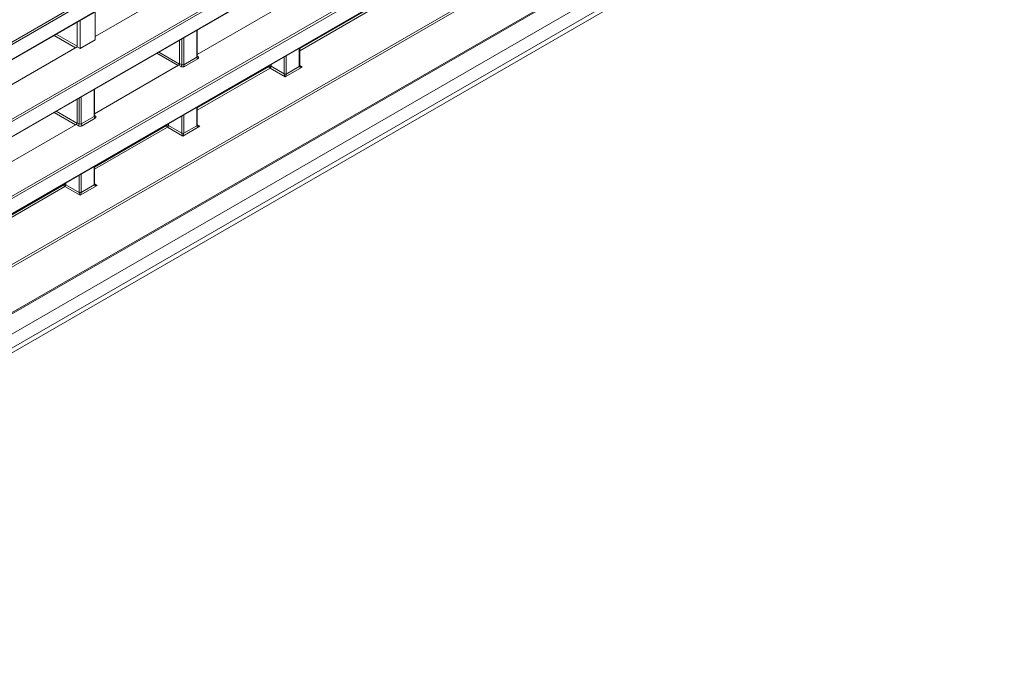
# Model space of a CAD drawing. Header units: millimetres. Extents: x 0 to 1118, y 0 to 864.
# Tile 67 of 156: x 928 to 962, y 240 to 263. Entities that reach past the tile are written whole.
import ezdxf

# ---------------------------------------------------------------- set-up
doc = ezdxf.new("R2010")
doc.units = ezdxf.units.MM

msp = doc.modelspace()

# ---------------------------------------------------------------- linework, layer by layer
at = {"color": 9, "linetype": 'Continuous', "lineweight": 0}
for p, q in [((876.84, 232.82), (1024.903, 318.295)), ((1024.938, 318.234), (876.875, 232.759)), ((876.875, 232.227), (1024.938, 317.702)), ((880.506, 227.069), (1021.237, 308.311)), ((1021.271, 308.25), (880.541, 227.008)), ((878.171, 224.025), (1023.641, 308.003)), ((878.808, 223.639), (1023.181, 306.984)), ((878.808, 223.145), (1023.181, 306.49)), ((878.704, 222.916), (1023.078, 306.261)), ((882.122, 233.145), (959.868, 278.027)), ((959.915, 277.973), (882.156, 233.084)), ((882.156, 232.552), (959.552, 277.231)), ((882.146, 230.435), (959.412, 275.04)), ((959.552, 275.039), (882.181, 230.374)), ((881.97, 229.72), (960.004, 274.768)), ((937.495, 261.733), (940.035, 263.198)), ((940.069, 263.138), (937.495, 261.652)), ((933.857, 261.428), (933.857, 262.381)), ((929.577, 261.766), (928.825, 262.2)), ((928.896, 262.241), (929.629, 261.817)), ((933.326, 261.163), (933.326, 262.074)), ((933.396, 262.115), (933.396, 261.162)), ((932.52, 261.609), (933.25, 261.187)), ((937.481, 261.102), (937.481, 261.749)), ((933.201, 261.134), (932.449, 261.568)), ((933.396, 261.162), (933.857, 261.428)), ((933.891, 261.367), (933.43, 261.101)), ((933.871, 261.463), (933.893, 261.449)), ((936.95, 260.836), (936.95, 261.442)), ((937.02, 261.483), (937.02, 260.836)), ((933.29, 261.102), (933.218, 261.144)), ((933.253, 261.205), (933.326, 261.163)), ((933.871, 259.64), (936.411, 261.106)), ((936.445, 261.046), (933.871, 259.56)), ((936.411, 261.106), (936.411, 261.131)), ((936.985, 260.734), (936.445, 261.046)), ((936.481, 261.171), (936.481, 261.107)), ((936.481, 261.107), (936.95, 260.836)), ((937.585, 261.08), (936.985, 260.734)), ((937.02, 260.835), (937.481, 261.101)), ((937.495, 261.136), (937.585, 261.08)), ((930.233, 259.336), (930.233, 260.289)), ((929.702, 259.071), (929.702, 259.982)), ((929.772, 260.023), (929.772, 259.07)), ((928.896, 259.517), (929.626, 259.095)), ((933.857, 259.01), (933.857, 259.657)), ((929.577, 259.042), (928.825, 259.476)), ((929.772, 259.07), (930.233, 259.336)), ((930.267, 259.275), (929.807, 259.009)), ((930.247, 259.371), (930.269, 259.357)), ((933.326, 258.744), (933.326, 259.35)), ((933.396, 259.39), (933.396, 258.744)), ((929.666, 259.01), (929.594, 259.052)), ((929.629, 259.113), (929.702, 259.071)), ((930.247, 257.548), (932.787, 259.014)), ((932.821, 258.953), (930.247, 257.467)), ((932.787, 259.014), (932.787, 259.039)), ((933.361, 258.642), (932.821, 258.953)), ((932.857, 259.079), (932.857, 259.015)), ((932.857, 259.015), (933.326, 258.744)), ((933.961, 258.988), (933.361, 258.642)), ((933.396, 258.743), (933.857, 259.009)), ((933.871, 259.044), (933.961, 258.988)), ((930.233, 256.918), (930.233, 257.564)), ((929.702, 256.652), (929.702, 257.258)), ((929.772, 257.298), (929.772, 256.652)), ((926.623, 255.456), (929.163, 256.922)), ((929.197, 256.861), (926.623, 255.375)), ((929.163, 256.922), (929.163, 256.947)), ((929.737, 256.55), (929.197, 256.861)), ((929.233, 256.987), (929.233, 256.923)), ((929.233, 256.923), (929.702, 256.652)), ((930.337, 256.896), (929.737, 256.55)), ((929.772, 256.651), (930.233, 256.917)), ((930.247, 256.952), (930.337, 256.896))]:
    msp.add_line(p, q, dxfattribs=at)
at = {"color": 7, "linetype": 'Continuous', "lineweight": 15}
for p, q in [((876.864, 232.204), (1024.927, 317.679)), ((878.145, 223.968), (1023.615, 307.946)), ((878.381, 222.729), (1022.754, 306.074)), ((882.146, 232.529), (959.477, 277.171)), ((881.96, 229.697), (959.957, 274.724)), ((933.253, 263.888), (930.267, 262.165)), ((930.267, 262.04), (930.267, 263.033)), ((936.842, 263.236), (933.871, 261.521)), ((929.629, 261.796), (929.629, 262.664)), ((929.737, 262.727), (929.737, 261.734)), ((933.871, 261.449), (933.871, 262.389)), ((930.267, 262.04), (929.737, 261.734)), ((933.253, 261.205), (933.253, 262.032)), ((929.629, 261.796), (926.643, 260.073)), ((929.737, 261.734), (929.629, 261.796)), ((937.495, 261.123), (937.495, 261.757)), ((933.218, 261.144), (930.247, 259.429)), ((930.247, 259.357), (930.247, 260.297)), ((929.629, 259.113), (929.629, 259.94)), ((933.871, 259.031), (933.871, 259.665)), ((929.594, 259.052), (926.623, 257.337)), ((930.247, 256.939), (930.247, 257.573))]:
    msp.add_line(p, q, dxfattribs=at)
at = {"color": 9, "linetype": 'Continuous', "lineweight": 0}
for centre, radius, start, end in [((933.934, 261.432), 0.077, 182.6523, 236.7703), ((933.877, 261.473), 0.0278, 257.7331, 303.5435), ((933.247, 261.168), 0.0793, 303.5222, 356.4778), ((933.473, 261.166), 0.077, 182.6523, 236.7703), ((936.446, 261.038), 0.077, 63.2338, 117.3435), ((936.488, 261.11), 0.077, 182.6523, 236.7703), ((936.402, 261.112), 0.0793, 303.5222, 356.4778), ((937.471, 261.125), 0.024, 292.8092, 355.8707), ((936.984, 260.905), 0.077, 243.2338, 297.3435), ((936.985, 260.905), 0.0782, 243.1075, 296.3301), ((930.31, 259.34), 0.077, 182.6523, 236.7703), ((930.253, 259.381), 0.0278, 257.7331, 303.5435), ((929.623, 259.076), 0.0793, 303.5222, 356.4778), ((929.849, 259.073), 0.077, 182.6523, 236.7703), ((932.822, 258.946), 0.077, 63.2338, 117.3435), ((932.864, 259.018), 0.077, 182.6523, 236.7703), ((932.778, 259.02), 0.0793, 303.5222, 356.4778), ((933.847, 259.033), 0.024, 292.8092, 355.8707), ((933.36, 258.813), 0.077, 243.2338, 297.3435), ((933.361, 258.813), 0.0782, 243.1075, 296.3301), ((929.198, 256.854), 0.077, 63.2338, 117.3435), ((929.24, 256.926), 0.077, 182.6523, 236.7703), ((929.154, 256.928), 0.0793, 303.5222, 356.4778), ((930.223, 256.941), 0.024, 292.8092, 355.8707), ((929.736, 256.721), 0.077, 243.2338, 297.3435), ((929.737, 256.721), 0.0782, 243.1075, 296.3301)]:
    msp.add_arc(centre, radius, start, end, dxfattribs=at)
at = {"color": 7, "linetype": 'Continuous', "lineweight": 15}
for centre in [(937.471, 261.124), (933.847, 259.032), (930.223, 256.94)]:
    msp.add_arc(centre, 0.0246, 293.8659, 356.8255, dxfattribs=at)
at = {"color": 9, "linetype": 'Continuous', "lineweight": 0}
for centre, major_axis, ratio, start_param, end_param in [((933.821, 261.45), (0.05, -0.0016), 0.597067, 5.516493, 6.301891), ((933.821, 261.409), (0.1, -0.0015), 0.587275, 5.506822, 7.060165), ((933.36, 261.143), (0.1, -0.0015), 0.587275, 3.953479, 5.506822), ((933.36, 261.184), (0.05, -0.0016), 0.597067, 3.96315, 5.516493), ((937.551, 261.143), (0.05, 0.0866), 0.577206, 2.356266, 2.373414), ((937.585, 261.121), (0.105, 0.022), 0.37036, 3.074089, 4.627432), ((937.585, 261.121), (0.104, -0.026), 0.370355, 3.98268, 4.797257), ((936.914, 260.816), (0.025, 0.0433), 0.598058, 5.480403, 5.497552), ((936.986, 260.774), (-0.0316, 0.0733), 0.234228, 0.498251, 2.051594), ((936.986, 260.774), (0.0303, 0.0731), 0.214473, 4.217188, 5.770531), ((936.949, 260.796), (0.05, 0.0866), 0.577557, 5.480405, 5.497554), ((930.197, 259.358), (0.05, -0.0016), 0.597067, 5.516493, 6.301891), ((930.197, 259.317), (0.1, -0.0015), 0.587275, 5.506822, 7.060165), ((929.736, 259.051), (0.1, -0.0015), 0.587275, 3.953479, 5.506822), ((929.736, 259.092), (0.05, -0.0016), 0.597067, 3.96315, 5.516493), ((933.927, 259.051), (0.05, 0.0866), 0.577206, 2.356266, 2.373414), ((933.961, 259.029), (0.105, 0.022), 0.37036, 3.074089, 4.627432), ((933.961, 259.029), (0.104, -0.026), 0.370355, 3.98268, 4.797257), ((933.29, 258.724), (0.025, 0.0433), 0.598058, 5.480403, 5.497552), ((933.362, 258.682), (-0.0316, 0.0733), 0.234228, 0.498251, 2.051594), ((933.362, 258.682), (0.0303, 0.0731), 0.214473, 4.217188, 5.770531), ((933.325, 258.704), (0.05, 0.0866), 0.577557, 5.480405, 5.497554), ((930.303, 256.959), (0.05, 0.0866), 0.577206, 2.356266, 2.373414), ((930.338, 256.937), (0.105, 0.022), 0.37036, 3.074089, 4.627432), ((930.338, 256.937), (0.104, -0.026), 0.370355, 3.98268, 4.797257), ((929.666, 256.632), (0.025, 0.0433), 0.598058, 5.480403, 5.497552), ((929.738, 256.59), (-0.0316, 0.0733), 0.234228, 0.498251, 2.051594), ((929.738, 256.59), (0.0303, 0.0731), 0.214473, 4.217188, 5.770531), ((929.701, 256.612), (0.05, 0.0866), 0.577557, 5.480405, 5.497554)]:
    msp.add_ellipse(centre, major_axis=major_axis, ratio=ratio, start_param=start_param, end_param=end_param, dxfattribs=at)
at = {"color": 7, "linetype": 'Continuous', "lineweight": 15}
for centre in [(933.218, 261.185), (929.594, 259.092)]:
    msp.add_ellipse(centre, major_axis=(0.025, 0.0433), ratio=0.577557, start_param=3.927062, end_param=5.497554, dxfattribs=at)
for points, knots in [([(933.872, 261.443), (933.872, 261.443), (933.873, 261.443), (933.871, 261.447), (933.871, 261.449), (933.871, 261.449)], [0, 0, 0, 0, 0.251158, 0.971068, 1, 1, 1, 1]), ([(937.51, 261.109), (937.507, 261.111), (937.501, 261.114), (937.496, 261.12), (937.495, 261.123), (937.495, 261.122), (937.495, 261.122)], [0, 0, 0, 0, 0.292767, 0.604407, 0.899175, 1, 1, 1, 1]), ([(930.248, 259.351), (930.248, 259.351), (930.249, 259.351), (930.247, 259.355), (930.247, 259.357), (930.247, 259.357)], [0, 0, 0, 0, 0.251158, 0.971068, 1, 1, 1, 1]), ([(933.886, 259.017), (933.883, 259.019), (933.877, 259.022), (933.872, 259.028), (933.871, 259.031), (933.871, 259.03), (933.871, 259.03)], [0, 0, 0, 0, 0.292767, 0.604407, 0.899175, 1, 1, 1, 1]), ([(930.262, 256.925), (930.259, 256.927), (930.253, 256.93), (930.248, 256.936), (930.247, 256.939), (930.247, 256.938), (930.247, 256.938)], [0, 0, 0, 0, 0.292767, 0.604407, 0.899175, 1, 1, 1, 1])]:
    msp.add_open_spline(points, degree=3, knots=knots, dxfattribs=at)

doc.saveas('drawing.dxf')
